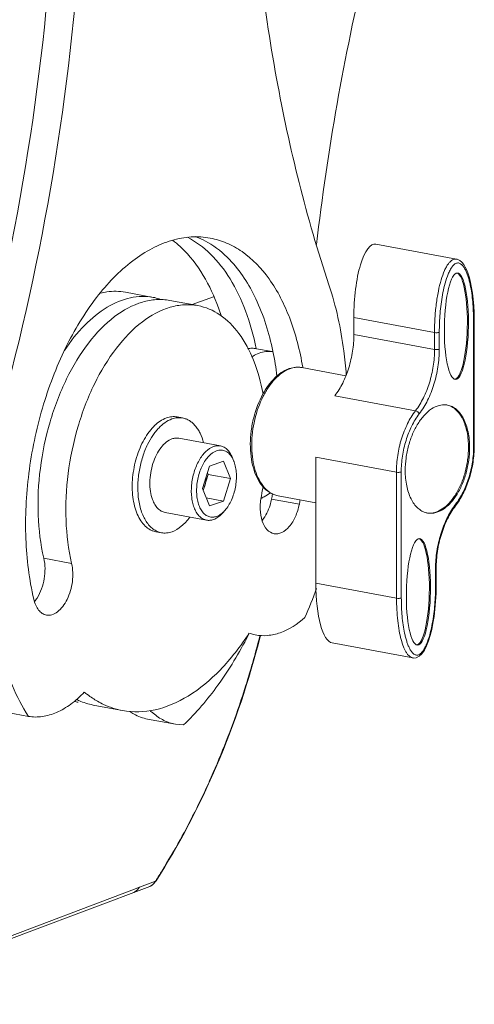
# Model space of a CAD drawing. Header units: millimetres. Extents: x 29170 to 33192, y 579 to 3108.
# Tile 111 of 256: x 30489 to 30556, y 2247 to 2390. Entities that reach past the tile are written whole.
import ezdxf

# ---------------------------------------------------------------- set-up
doc = ezdxf.new("R2010")
doc.units = ezdxf.units.MM
doc.layers.add('细实线', color=7, linetype='Continuous', lineweight=13)

msp = doc.modelspace()

# ---------------------------------------------------------------- linework, layer by layer
at = {"layer": '细实线'}
for p, q in [((30553.032, 2355.468), (30541.283, 2357.648)), ((30508.871, 2349.9), (30504.819, 2350.651)), ((30514.517, 2348.852), (30517.62, 2349.961)), ((30515.353, 2348.697), (30511.302, 2349.448)), ((30538.078, 2346.954), (30549.827, 2344.773)), ((30538.081, 2344.494), (30538.078, 2346.954)), ((30555.525, 2328.226), (30555.507, 2346.583)), ((30555.62, 2328.302), (30555.602, 2346.659)), ((30549.83, 2342.314), (30538.081, 2344.494)), ((30549.827, 2344.773), (30549.83, 2342.314)), ((30550.525, 2344.803), (30550.528, 2342.344)), ((30523.898, 2342.419), (30526.201, 2341.991)), ((30526.285, 2342.065), (30526.296, 2342.015)), ((30529.728, 2339.71), (30529.743, 2339.711)), ((30536.913, 2338.478), (30530.512, 2339.666)), ((30547.054, 2333.37), (30535.305, 2335.55)), ((30513.153, 2332.323), (30512.342, 2332.474)), ((30518.642, 2328.253), (30512.605, 2329.374)), ((30519.096, 2326.024), (30517.066, 2325.299)), ((30520.114, 2323.489), (30519.096, 2326.024)), ((30520.635, 2325.947), (30520.473, 2326.383)), ((30544.278, 2324.426), (30532.529, 2326.606)), ((30532.529, 2326.606), (30532.547, 2308.249)), ((30517.066, 2325.299), (30516.054, 2322.037)), ((30516.873, 2324.09), (30516.157, 2321.782)), ((30516.77, 2324.346), (30516.873, 2324.09)), ((30520.114, 2323.489), (30516.873, 2324.09)), ((30544.278, 2324.426), (30544.296, 2306.068)), ((30544.976, 2324.456), (30544.994, 2306.098)), ((30519.102, 2320.227), (30520.114, 2323.489)), ((30516.054, 2322.037), (30517.072, 2319.502)), ((30519.102, 2320.227), (30516.594, 2320.693)), ((30517.072, 2319.502), (30519.102, 2320.227)), ((30526.09, 2320.508), (30530.142, 2319.756)), ((30527.045, 2320.985), (30532.536, 2319.966)), ((30516.635, 2317.438), (30510.598, 2318.558)), ((30519.323, 2318.876), (30519.015, 2318.527)), ((30510.051, 2315.609), (30509.241, 2315.759)), ((30492.935, 2311.879), (30496.986, 2311.128)), ((30549.976, 2307.878), (30549.973, 2310.338)), ((30550.071, 2307.954), (30550.068, 2310.414)), ((30532.547, 2308.249), (30544.296, 2306.068)), ((30550.051, 2306.785), (30550.071, 2307.954)), ((30522.805, 2300.958), (30523.732, 2300.715)), ((30524.464, 2300.559), (30524.443, 2300.474)), ((30534.91, 2299.544), (30546.659, 2297.364)), ((30486.629, 2289.599), (30490.68, 2288.847)), ((30500.355, 2290.456), (30504.406, 2289.704)), ((30508.056, 2288.459), (30512.107, 2287.707)), ((30512.104, 2287.708), (30513.278, 2287.599)), ((30506.863, 2263.949), (30505.767, 2263.535)), ((30508.055, 2264.399), (30506.863, 2263.949)), ((30509.191, 2264.828), (30508.055, 2264.399)), ((30508.356, 2264.07), (30508.803, 2264.339)), ((30508.803, 2264.339), (30509.278, 2264.893)), ((30509.191, 2264.828), (30509.244, 2264.911)), ((30509.278, 2264.893), (30509.278, 2264.893)), ((30505.767, 2263.535), (30463.011, 2247.392))]:
    msp.add_line(p, q, dxfattribs=at)
for points in [[(30555.602, 2346.659), (30555.586, 2347.655), (30555.536, 2348.677), (30555.459, 2349.62), (30555.356, 2350.494), (30555.229, 2351.306), (30555.079, 2352.057), (30554.91, 2352.735), (30554.725, 2353.333), (30554.526, 2353.853), (30554.311, 2354.303), (30554.076, 2354.69), (30553.812, 2355.014), (30553.503, 2355.273), (30553.131, 2355.445), (30553.033, 2355.468)], [(30546.653, 2297.365), (30546.721, 2297.354), (30547.168, 2297.386), (30547.605, 2297.599), (30548, 2297.976), (30548.356, 2298.496), (30548.674, 2299.131), (30548.955, 2299.856), (30549.202, 2300.655), (30549.419, 2301.517), (30549.605, 2302.44), (30549.763, 2303.423), (30549.892, 2304.472), (30549.99, 2305.59), (30550.051, 2306.785)], [(30462.824, 2246.898), (30490.777, 2257.441), (30508.356, 2264.071)]]:
    msp.add_lwpolyline(points, dxfattribs=at)
for centre, radius, start, end in [((30144.637, 2426.168), 350.329, 345.00707, 356.94037), ((30148.617, 2425.43), 350.401, 345.00781, 356.85197), ((30882.266, 2316.909), 351.983, 166.6152, 173.36511), ((30507.398, 2341.977), 8.059, 72.96945, 79.47771), ((30525.684, 2338.496), 3.531, 79.48924, 81.57202), ((30483.115, 2333.14), 44.083, 6.86828, 11.61418), ((30530.034, 2335.486), 4.254, 107.41663, 109.67474), ((30530.153, 2335.633), 4.111, 109.67579, 111.75073), ((30551.241, 2331.677), 2.572, 79.48543, 83.12664), ((30540.808, 2328.287), 14.811, 359.75112, 0.05686), ((30511.37, 2324.009), 5.232, 342.77473, 357.32123), ((30481.453, 2329.558), 44, 348.7872, 350.63481), ((30465.747, 2332.472), 61.518, 348.7862, 349.50363), ((30522.604, 2325.313), 5.092, 292.76906, 294.89613), ((30469.817, 2331.716), 61.499, 348.78613, 349.38486), ((30561.197, 2313.419), 10.442, 142.65709, 143.68633), ((30549.259, 2320.999), 2.567, 255.85798, 259.48231), ((30545.011, 2325.534), 9.907, 322.65727, 323.74612), ((30565.869, 2310.354), 15.896, 179.77235, 180.05688), ((30466.15, 2331.258), 70.604, 336.62267, 340.33141), ((30394.892, 2333.356), 133.587, 342.75757, 345.77633), ((30466.732, 2329.235), 62.836, 332.90586, 333.11639), ((30398.384, 2332.276), 129.932, 340.95139, 342.75626), ((30499.979, 2301.978), 11.26, 256.49068, 259.48909), ((30514.518, 2295.982), 8.76, 225.99099, 229.73676), ((30404.447, 2330.092), 123.487, 335.74789, 340.99106), ((30408.986, 2328.071), 118.519, 333.65133, 335.73747), ((30414.177, 2325.419), 112.691, 328.38755, 333.68807), ((30417.23, 2323.569), 109.121, 327.48293, 328.37431)]:
    msp.add_arc(centre, radius, start, end, dxfattribs=at)
for centre, major_axis, ratio, start_param, end_param in [((30540.862, 2347.949), (0.3, 9.713), 0.2849456, -0.0437965, 1.682215), ((30552.854, 2345.723), (0.142, 7.755), 0.2259758, 3.1581147, 6.1919612), ((30547.323, 2307.018), (0.142, 7.755), 0.2259758, 3.1581147, 6.1919612), ((30535.331, 2309.244), (0.3, 9.713), 0.2849456, -4.6009703, -3.1853891)]:
    msp.add_ellipse(centre, major_axis=major_axis, ratio=ratio, start_param=start_param, end_param=end_param, dxfattribs=at)
for centre in [(30553.016, 2345.693), (30547.485, 2306.988)]:
    msp.add_ellipse(centre, major_axis=(0.142, 7.755), ratio=0.2259758, dxfattribs=at)
for points, knots in [([(30522.921, 2414.92), (30523.566, 2403.819), (30526.004, 2382.44), (30531.18, 2361.525), (30534.454, 2351.715)], [0, 0, 0, 0, 0.5181085, 1, 1, 1, 1]), ([(30491.464, 2305.932), (30490.792, 2308.812), (30490.051, 2314.946), (30490.515, 2324.344), (30492.463, 2333.729), (30495.756, 2342.412), (30500.15, 2349.76), (30504.678, 2354.537), (30508.595, 2357.082), (30511.477, 2358.28), (30514.366, 2358.809), (30516.27, 2358.697), (30517.179, 2358.528)], [0, 0, 0, 0, 0.134961, 0.2799471, 0.4277327, 0.5706279, 0.70173, 0.8162945, 0.8670937, 0.91396, 0.9578075, 1, 1, 1, 1]), ([(30513.85, 2358.65), (30515.078, 2358.021), (30517.452, 2356.241), (30520.296, 2352.525), (30522.514, 2347.823), (30523.488, 2344.305), (30523.872, 2342.433)], [0, 0, 0, 0, 0.2106625, 0.4450589, 0.7082096, 1, 1, 1, 1]), ([(30514.965, 2358.775), (30515.126, 2358.716), (30515.769, 2358.464), (30516.391, 2358.154), (30516.841, 2357.894)], [0, 0, 0, 0, 0.2474593, 1, 1, 1, 1]), ([(30517.179, 2358.528), (30517.993, 2358.377), (30519.617, 2357.883), (30522.73, 2356.138), (30526.155, 2352.514), (30529.082, 2346.658), (30530.228, 2342.144), (30530.636, 2339.713)], [0, 0, 0, 0, 0.1013071, 0.2058345, 0.4339694, 0.6983043, 1, 1, 1, 1]), ([(30511.659, 2358.237), (30512.449, 2357.646), (30515.716, 2354.608), (30517.733, 2350.44), (30518.785, 2347.159)], [0, 0, 0, 0, 0.2226958, 1, 1, 1, 1]), ([(30516.841, 2357.894), (30517.998, 2357.224), (30520.849, 2354.898), (30524.273, 2349.475), (30525.742, 2344.687), (30526.285, 2342.065)], [0, 0, 0, 0, 0.212221, 0.575082, 1, 1, 1, 1]), ([(30553.032, 2355.467), (30552.934, 2355.486), (30552.721, 2355.485), (30552.409, 2355.357), (30552.108, 2355.119), (30551.817, 2354.778), (30551.537, 2354.334), (30551.157, 2353.567), (30550.742, 2352.382), (30550.348, 2350.737), (30550.051, 2348.865), (30549.868, 2346.852), (30549.826, 2345.471), (30549.827, 2344.773)], [0, 0, 0, 0, 0.0253655, 0.0526331, 0.0843974, 0.1221186, 0.1664929, 0.2177617, 0.3399403, 0.4852787, 0.648291, 0.8223169, 1, 1, 1, 1]), ([(30555.507, 2346.583), (30555.506, 2347.029), (30555.487, 2347.913), (30555.403, 2349.222), (30555.258, 2350.494), (30555.08, 2351.522), (30554.896, 2352.311), (30554.736, 2352.873), (30554.551, 2353.405), (30554.336, 2353.896), (30554.086, 2354.331), (30553.833, 2354.636), (30553.599, 2354.811), (30553.411, 2354.896), (30553.207, 2354.923), (30552.996, 2354.88), (30552.791, 2354.768), (30552.521, 2354.534), (30552.228, 2354.133), (30551.937, 2353.575), (30551.599, 2352.747), (30551.271, 2351.647), (30550.98, 2350.29), (30550.769, 2348.914), (30550.579, 2347.087), (30550.524, 2345.713), (30550.525, 2344.803)], [0, 0, 0, 0, 0.0672262, 0.1332255, 0.1976854, 0.2601322, 0.2903802, 0.3197924, 0.3481668, 0.3752172, 0.4005415, 0.423633, 0.4342704, 0.4443865, 0.454342, 0.4647698, 0.4763048, 0.4892029, 0.5183602, 0.5504056, 0.5839574, 0.6530501, 0.7230707, 0.7931133, 0.8627709, 1, 1, 1, 1]), ([(30536.975, 2338.602), (30536.888, 2339.77), (30536.435, 2344.203), (30535.494, 2348.597), (30534.454, 2351.715)], [0, 0, 0, 0, 0.262643, 1, 1, 1, 1]), ([(30495.928, 2342.165), (30496.804, 2343.484), (30498.657, 2345.838), (30501.922, 2348.532), (30505.39, 2350.029), (30507.784, 2350.101), (30508.87, 2349.9)], [0, 0, 0, 0, 0.2988808, 0.5617927, 0.7913658, 1, 1, 1, 1]), ([(30501.207, 2350.52), (30501.51, 2350.595), (30502.697, 2350.83), (30503.936, 2350.815), (30504.819, 2350.651)], [0, 0, 0, 0, 0.2575997, 1, 1, 1, 1]), ([(30492.935, 2311.879), (30492.455, 2313.936), (30491.925, 2318.317), (30492.257, 2325.03), (30493.649, 2331.734), (30495.998, 2337.935), (30499.143, 2343.186), (30502.865, 2347.124), (30506.447, 2349.127), (30509.292, 2349.649), (30510.652, 2349.569), (30511.302, 2349.448)], [0, 0, 0, 0, 0.135016, 0.2800554, 0.4279007, 0.5708524, 0.7020085, 0.8166225, 0.9139246, 0.9577906, 1, 1, 1, 1]), ([(30496.986, 2311.128), (30496.506, 2313.185), (30495.977, 2317.566), (30496.309, 2324.278), (30497.7, 2330.982), (30500.05, 2337.183), (30503.194, 2342.435), (30506.917, 2346.372), (30510.498, 2348.375), (30513.343, 2348.897), (30514.704, 2348.817), (30515.353, 2348.697)], [0, 0, 0, 0, 0.135016, 0.2800554, 0.4279007, 0.5708524, 0.7020085, 0.8166225, 0.9139246, 0.9577906, 1, 1, 1, 1]), ([(30515.353, 2348.697), (30516.495, 2348.485), (30518.822, 2347.477), (30521.612, 2344.596), (30523.707, 2340.596), (30524.551, 2337.504), (30524.863, 2335.837)], [0, 0, 0, 0, 0.2062373, 0.4350309, 0.6990393, 1, 1, 1, 1]), ([(30555.507, 2346.583), (30555.532, 2346.592), (30555.57, 2346.607), (30555.602, 2346.644), (30555.602, 2346.659)], [0, 0, 0, 0, 0.6292326, 1, 1, 1, 1]), ([(30535.305, 2335.55), (30535.749, 2336.132), (30536.543, 2337.45), (30537.406, 2339.649), (30537.951, 2342.033), (30538.081, 2343.677), (30538.081, 2344.494)], [0, 0, 0, 0, 0.2310231, 0.4819886, 0.7422906, 1, 1, 1, 1]), ([(30550.525, 2344.803), (30550.479, 2344.787), (30550.371, 2344.763), (30550.137, 2344.743), (30549.949, 2344.751), (30549.827, 2344.773)], [0, 0, 0, 0, 0.2089417, 0.4700234, 1, 1, 1, 1]), ([(30523.898, 2342.419), (30523.685, 2342.458), (30523.246, 2342.498), (30522.808, 2342.458), (30522.59, 2342.42)], [0, 0, 0, 0, 0.4944393, 1, 1, 1, 1]), ([(30524.311, 2341.78), (30524.217, 2341.746), (30523.829, 2341.594), (30523.461, 2341.393), (30523.195, 2341.221)], [0, 0, 0, 0, 0.2408982, 1, 1, 1, 1]), ([(30526.202, 2341.989), (30525.894, 2342.034), (30525.247, 2342.043), (30524.619, 2341.89), (30524.311, 2341.78)], [0, 0, 0, 0, 0.4878157, 1, 1, 1, 1]), ([(30549.83, 2342.314), (30549.83, 2341.497), (30549.7, 2339.853), (30549.155, 2337.469), (30548.292, 2335.27), (30547.498, 2333.952), (30547.054, 2333.37)], [0, 0, 0, 0, 0.2577154, 0.5180115, 0.7689712, 1, 1, 1, 1]), ([(30550.528, 2342.344), (30550.529, 2341.484), (30550.392, 2339.753), (30549.818, 2337.243), (30548.909, 2334.929), (30548.073, 2333.542), (30547.606, 2332.929)], [0, 0, 0, 0, 0.2577145, 0.5180115, 0.7689721, 1, 1, 1, 1]), ([(30550.528, 2342.344), (30550.482, 2342.327), (30550.373, 2342.304), (30550.139, 2342.283), (30549.952, 2342.291), (30549.83, 2342.314)], [0, 0, 0, 0, 0.2089671, 0.4700285, 1, 1, 1, 1]), ([(30528.601, 2339.492), (30527.834, 2339.218), (30526.75, 2338.445), (30525.596, 2337.087), (30525.078, 2336.265), (30524.836, 2335.825)], [0, 0, 0, 0, 0.4570874, 0.7182286, 1, 1, 1, 1]), ([(30524.87, 2335.479), (30525.11, 2335.953), (30525.627, 2336.841), (30526.773, 2338.295), (30527.857, 2339.143), (30528.63, 2339.451)], [0, 0, 0, 0, 0.2869929, 0.551051, 1, 1, 1, 1]), ([(30528.76, 2339.545), (30529.045, 2339.634), (30529.63, 2339.751), (30530.226, 2339.719), (30530.512, 2339.666)], [0, 0, 0, 0, 0.5068825, 1, 1, 1, 1]), ([(30528.769, 2339.504), (30528.849, 2339.532), (30529.16, 2339.633), (30529.486, 2339.693), (30529.728, 2339.71)], [0, 0, 0, 0, 0.2573144, 1, 1, 1, 1]), ([(30529.743, 2339.711), (30529.808, 2339.715), (30530.065, 2339.724), (30530.323, 2339.701), (30530.512, 2339.666)], [0, 0, 0, 0, 0.2525918, 1, 1, 1, 1]), ([(30524.836, 2335.825), (30524.239, 2334.737), (30523.568, 2332.947), (30523.098, 2330.467), (30522.965, 2328.576), (30523.065, 2326.753), (30523.482, 2324.619), (30524.15, 2323.139), (30524.788, 2322.378)], [0, 0, 0, 0, 0.2642146, 0.4013754, 0.5367724, 0.6668246, 0.7885641, 1, 1, 1, 1]), ([(30524.804, 2322.485), (30524.535, 2322.843), (30524.058, 2323.673), (30523.565, 2325.092), (30523.267, 2326.705), (30523.144, 2329.07), (30523.518, 2332.089), (30524.329, 2334.406), (30524.87, 2335.479)], [0, 0, 0, 0, 0.0992969, 0.2101803, 0.3316531, 0.4615299, 0.733775, 1, 1, 1, 1]), ([(30487.091, 2334.786), (30485.972, 2330.608), (30484.442, 2322.178), (30484.233, 2309.746), (30486.107, 2298.437), (30488.897, 2291.682), (30490.68, 2288.847)], [0, 0, 0, 0, 0.2751013, 0.5420996, 0.7869668, 1, 1, 1, 1]), ([(30551.549, 2334.231), (30551.194, 2334.274), (30550.42, 2334.201), (30549.317, 2333.657), (30548.285, 2332.738), (30547.363, 2331.494), (30546.592, 2329.987), (30546.011, 2328.293), (30545.647, 2326.498), (30545.562, 2325.273), (30545.562, 2324.665)], [0, 0, 0, 0, 0.086742, 0.1831928, 0.2938031, 0.4191074, 0.5568463, 0.7029906, 0.8525002, 1, 1, 1, 1]), ([(30554.777, 2328.047), (30554.776, 2328.796), (30554.653, 2330.21), (30554.139, 2331.853), (30553.516, 2332.906), (30552.985, 2333.516), (30552.382, 2333.963), (30551.933, 2334.145), (30551.707, 2334.202)], [0, 0, 0, 0, 0.3064941, 0.5764882, 0.6956723, 0.8045429, 0.9049246, 1, 1, 1, 1]), ([(30554.939, 2328.016), (30554.938, 2328.787), (30554.808, 2330.236), (30554.265, 2331.916), (30553.607, 2332.976), (30553.048, 2333.578), (30552.413, 2334.005), (30551.944, 2334.163), (30551.711, 2334.206)], [0, 0, 0, 0, 0.3082425, 0.5783084, 0.6969296, 0.805051, 0.9048568, 1, 1, 1, 1]), ([(30547.054, 2333.37), (30546.61, 2332.788), (30545.816, 2331.47), (30544.953, 2329.271), (30544.407, 2326.887), (30544.277, 2325.243), (30544.278, 2324.426)], [0, 0, 0, 0, 0.2310288, 0.4819885, 0.7422846, 1, 1, 1, 1]), ([(30547.606, 2332.929), (30547.185, 2332.377), (30546.433, 2331.129), (30545.615, 2329.046), (30545.099, 2326.787), (30544.975, 2325.229), (30544.976, 2324.456)], [0, 0, 0, 0, 0.2310286, 0.4819885, 0.7422847, 1, 1, 1, 1]), ([(30547.606, 2332.929), (30547.561, 2333.04), (30547.395, 2333.229), (30547.174, 2333.348), (30547.054, 2333.37)], [0, 0, 0, 0, 0.4943862, 1, 1, 1, 1]), ([(30509.241, 2315.759), (30509.102, 2315.785), (30508.824, 2315.859), (30508.284, 2316.098), (30507.65, 2316.57), (30507.013, 2317.358), (30506.497, 2318.348), (30506.114, 2319.511), (30505.875, 2320.812), (30505.785, 2322.212), (30505.848, 2323.671), (30506.061, 2325.143), (30506.418, 2326.584), (30506.908, 2327.95), (30507.516, 2329.199), (30508.118, 2330.13), (30508.646, 2330.781), (30509.391, 2331.567), (30510.139, 2332.098), (30510.783, 2332.329)], [0, 0, 0, 0, 0.021598, 0.0435451, 0.0896231, 0.14032, 0.1966311, 0.2586905, 0.3259781, 0.3975065, 0.4719707, 0.5478692, 0.6236101, 0.6976117, 0.7684021, 0.8347282, 0.8659376, 0.8957284, 1, 1, 1, 1]), ([(30508.054, 2328.475), (30508.277, 2328.926), (30508.645, 2329.57), (30509.217, 2330.348), (30510.027, 2331.28), (30510.863, 2331.917), (30511.594, 2332.179)], [0, 0, 0, 0, 0.2889262, 0.4247182, 0.5539741, 1, 1, 1, 1]), ([(30510.783, 2332.329), (30511.037, 2332.42), (30511.556, 2332.542), (30512.09, 2332.521), (30512.342, 2332.474)], [0, 0, 0, 0, 0.5123252, 1, 1, 1, 1]), ([(30511.594, 2332.179), (30511.848, 2332.269), (30512.366, 2332.392), (30512.9, 2332.37), (30513.153, 2332.323)], [0, 0, 0, 0, 0.5123252, 1, 1, 1, 1]), ([(30513.153, 2332.323), (30513.324, 2332.292), (30513.665, 2332.194), (30514.148, 2331.949), (30514.599, 2331.611), (30515.014, 2331.184), (30515.387, 2330.674), (30515.839, 2329.866), (30516.083, 2329.189), (30516.211, 2328.716)], [0, 0, 0, 0, 0.1049079, 0.2123408, 0.3245439, 0.4432871, 0.5697887, 0.7047302, 1, 1, 1, 1]), ([(30506.696, 2320.801), (30506.625, 2321.439), (30506.586, 2322.755), (30506.802, 2324.731), (30507.279, 2326.666), (30507.768, 2327.895), (30508.054, 2328.475)], [0, 0, 0, 0, 0.2443141, 0.4988274, 0.7539444, 1, 1, 1, 1]), ([(30508.765, 2320.436), (30508.625, 2320.814), (30508.425, 2321.644), (30508.345, 2322.96), (30508.471, 2324.341), (30508.795, 2325.698), (30509.296, 2326.945), (30509.945, 2328.005), (30510.702, 2328.813), (30511.299, 2329.174), (30511.597, 2329.28)], [0, 0, 0, 0, 0.1208094, 0.2538206, 0.3938935, 0.5348842, 0.6705255, 0.7952899, 0.9053745, 1, 1, 1, 1]), ([(30511.597, 2329.28), (30511.761, 2329.339), (30512.096, 2329.418), (30512.442, 2329.404), (30512.605, 2329.374)], [0, 0, 0, 0, 0.512322, 1, 1, 1, 1]), ([(30518.642, 2328.253), (30518.478, 2328.284), (30518.133, 2328.298), (30517.798, 2328.219), (30517.633, 2328.16)], [0, 0, 0, 0, 0.4876787, 1, 1, 1, 1]), ([(30555.525, 2328.226), (30555.55, 2328.235), (30555.588, 2328.249), (30555.62, 2328.286), (30555.62, 2328.302)], [0, 0, 0, 0, 0.6296511, 1, 1, 1, 1]), ([(30517.633, 2328.16), (30517.216, 2328.011), (30516.621, 2327.588), (30515.978, 2326.844), (30515.519, 2326.135), (30515.125, 2325.326), (30514.7, 2324.139), (30514.395, 2322.581), (30514.4, 2321.019), (30514.612, 2319.866), (30514.859, 2319.114), (30515.193, 2318.473), (30515.606, 2317.963), (30516.089, 2317.602), (30516.454, 2317.472), (30516.635, 2317.438)], [0, 0, 0, 0, 0.1043309, 0.1653199, 0.2316844, 0.3025157, 0.3765599, 0.5280967, 0.6739606, 0.7412871, 0.8033824, 0.8597261, 0.9104525, 0.9565573, 1, 1, 1, 1]), ([(30518.079, 2327.546), (30517.657, 2327.395), (30517.062, 2326.943), (30516.438, 2326.156), (30516.004, 2325.403), (30515.649, 2324.553), (30515.384, 2323.636), (30515.221, 2322.686), (30515.165, 2321.74), (30515.218, 2320.831), (30515.379, 2319.994), (30515.642, 2319.259), (30515.999, 2318.653), (30516.443, 2318.197), (30516.963, 2317.918), (30517.533, 2317.837), (30517.908, 2317.916), (30518.089, 2317.98)], [0, 0, 0, 0, 0.1086404, 0.1730825, 0.2433822, 0.3181895, 0.3957488, 0.4740824, 0.5511528, 0.6250208, 0.6940103, 0.7569011, 0.813168, 0.8632866, 0.9090314, 0.953436, 1, 1, 1, 1]), ([(30520.45, 2326.371), (30520.326, 2326.615), (30520.041, 2327.052), (30519.538, 2327.452), (30519.101, 2327.617), (30518.647, 2327.685), (30518.298, 2327.624), (30518.079, 2327.546)], [0, 0, 0, 0, 0.2828114, 0.5300419, 0.6462024, 0.7612053, 1, 1, 1, 1]), ([(30520.473, 2326.383), (30520.381, 2326.63), (30520.17, 2327.086), (30519.742, 2327.663), (30519.23, 2328.071), (30518.837, 2328.217), (30518.642, 2328.253)], [0, 0, 0, 0, 0.2898118, 0.5489146, 0.7820737, 1, 1, 1, 1]), ([(30548.791, 2318.475), (30548.966, 2318.442), (30549.331, 2318.414), (30550.091, 2318.51), (30551.063, 2318.939), (30552.123, 2319.839), (30553.074, 2321.081), (30553.871, 2322.601), (30554.473, 2324.321), (30554.851, 2326.148), (30554.94, 2327.397), (30554.939, 2328.016)], [0, 0, 0, 0, 0.0428343, 0.0868906, 0.1823267, 0.2919662, 0.4167601, 0.5545577, 0.7012481, 0.8516008, 1, 1, 1, 1]), ([(30548.813, 2318.478), (30549.168, 2318.438), (30549.941, 2318.517), (30551.039, 2319.067), (30552.068, 2319.988), (30552.985, 2321.233), (30553.752, 2322.738), (30554.331, 2324.429), (30554.692, 2326.218), (30554.778, 2327.44), (30554.777, 2328.047)], [0, 0, 0, 0, 0.0867912, 0.1833821, 0.2941182, 0.419482, 0.5572009, 0.7032576, 0.8526365, 1, 1, 1, 1]), ([(30552.895, 2319.753), (30553.316, 2320.304), (30554.068, 2321.553), (30554.886, 2323.636), (30555.403, 2325.894), (30555.526, 2327.452), (30555.525, 2328.226)], [0, 0, 0, 0, 0.2310286, 0.4819885, 0.7422847, 1, 1, 1, 1]), ([(30555.62, 2328.223), (30555.616, 2327.447), (30555.489, 2325.887), (30554.974, 2323.62), (30554.163, 2321.516), (30553.418, 2320.245), (30553, 2319.675)], [0, 0, 0, 0, 0.2566709, 0.5156268, 0.7664291, 1, 1, 1, 1]), ([(30519.323, 2318.876), (30519.51, 2319.088), (30519.858, 2319.566), (30520.439, 2320.672), (30520.912, 2322.238), (30521.033, 2323.87), (30520.887, 2325.11), (30520.733, 2325.682), (30520.635, 2325.946)], [0, 0, 0, 0, 0.1132639, 0.2363609, 0.4999942, 0.7636306, 0.8867313, 1, 1, 1, 1]), ([(30520.635, 2325.946), (30520.621, 2325.983), (30520.565, 2326.127), (30520.502, 2326.268), (30520.45, 2326.371)], [0, 0, 0, 0, 0.2563252, 1, 1, 1, 1]), ([(30544.976, 2324.456), (30544.93, 2324.439), (30544.821, 2324.416), (30544.588, 2324.395), (30544.4, 2324.403), (30544.278, 2324.426)], [0, 0, 0, 0, 0.2089671, 0.4700285, 1, 1, 1, 1]), ([(30545.562, 2324.665), (30545.563, 2323.915), (30545.686, 2322.502), (30546.2, 2320.858), (30546.823, 2319.805), (30547.354, 2319.195), (30547.957, 2318.748), (30548.407, 2318.567), (30548.632, 2318.51)], [0, 0, 0, 0, 0.3064936, 0.5764906, 0.6956732, 0.8045427, 0.904924, 1, 1, 1, 1]), ([(30516.367, 2322.459), (30516.351, 2322.406), (30516.283, 2322.199), (30516.201, 2321.996), (30516.132, 2321.849)], [0, 0, 0, 0, 0.2542265, 1, 1, 1, 1]), ([(30524.748, 2320.695), (30524.848, 2320.741), (30525.259, 2320.948), (30525.643, 2321.204), (30525.919, 2321.419)], [0, 0, 0, 0, 0.2400845, 1, 1, 1, 1]), ([(30524.788, 2322.378), (30525.085, 2322.024), (30525.761, 2321.407), (30526.617, 2321.064), (30527.045, 2320.985)], [0, 0, 0, 0, 0.5149199, 1, 1, 1, 1]), ([(30527.045, 2320.985), (30526.834, 2321.024), (30526.411, 2321.15), (30525.601, 2321.59), (30525.094, 2322.101), (30524.804, 2322.485)], [0, 0, 0, 0, 0.2345888, 0.4760537, 1, 1, 1, 1]), ([(30510.051, 2315.609), (30509.837, 2315.648), (30509.41, 2315.782), (30508.818, 2316.135), (30508.282, 2316.63), (30507.809, 2317.256), (30507.407, 2318.002), (30506.958, 2319.175), (30506.77, 2320.137), (30506.696, 2320.801)], [0, 0, 0, 0, 0.0990597, 0.2017767, 0.3112023, 0.4294349, 0.5575775, 0.6958594, 1, 1, 1, 1]), ([(30510.599, 2318.558), (30510.403, 2318.595), (30510.009, 2318.741), (30509.496, 2319.152), (30509.068, 2319.73), (30508.857, 2320.188), (30508.765, 2320.436)], [0, 0, 0, 0, 0.217822, 0.4509361, 0.7100769, 1, 1, 1, 1]), ([(30526.464, 2315.463), (30526.082, 2315.534), (30525.292, 2316.045), (30524.637, 2317.393), (30524.375, 2319.113), (30524.486, 2320.362), (30524.613, 2321.002)], [0, 0, 0, 0, 0.1839478, 0.4123588, 0.6912208, 1, 1, 1, 1]), ([(30526.09, 2320.508), (30526.032, 2320.215), (30525.757, 2319.126), (30525.268, 2318.075), (30524.759, 2317.424)], [0, 0, 0, 0, 0.265524, 1, 1, 1, 1]), ([(30530.142, 2319.756), (30530.019, 2319.137), (30529.661, 2317.98), (30528.802, 2316.536), (30527.726, 2315.569), (30526.835, 2315.394), (30526.464, 2315.463)], [0, 0, 0, 0, 0.3094463, 0.5873068, 0.815128, 1, 1, 1, 1]), ([(30552.895, 2319.753), (30552.912, 2319.712), (30552.932, 2319.634), (30552.909, 2319.553), (30552.888, 2319.525)], [0, 0, 0, 0, 0.5529914, 1, 1, 1, 1]), ([(30517.644, 2317.532), (30517.765, 2317.575), (30518.285, 2317.811), (30518.724, 2318.198), (30519.015, 2318.527)], [0, 0, 0, 0, 0.227157, 1, 1, 1, 1]), ([(30518.089, 2317.98), (30518.167, 2318.008), (30518.496, 2318.148), (30518.791, 2318.36), (30518.994, 2318.543)], [0, 0, 0, 0, 0.2333608, 1, 1, 1, 1]), ([(30518.994, 2318.543), (30519.022, 2318.568), (30519.137, 2318.675), (30519.245, 2318.788), (30519.323, 2318.876)], [0, 0, 0, 0, 0.2436683, 1, 1, 1, 1]), ([(30549.973, 2310.417), (30549.977, 2311.252), (30550.114, 2312.933), (30550.667, 2315.373), (30551.538, 2317.632), (30552.336, 2318.995), (30552.783, 2319.603)], [0, 0, 0, 0, 0.2572142, 0.5168953, 0.767837, 1, 1, 1, 1]), ([(30550.068, 2310.414), (30550.067, 2311.247), (30550.2, 2312.926), (30550.756, 2315.359), (30551.633, 2317.596), (30552.438, 2318.935), (30552.888, 2319.525)], [0, 0, 0, 0, 0.2582794, 0.5193166, 0.7704255, 1, 1, 1, 1]), ([(30514.203, 2317.882), (30514.015, 2317.626), (30513.627, 2317.151), (30512.81, 2316.369), (30512.1, 2315.928), (30511.61, 2315.753)], [0, 0, 0, 0, 0.2801663, 0.5403177, 1, 1, 1, 1]), ([(30516.635, 2317.438), (30516.798, 2317.408), (30517.144, 2317.394), (30517.479, 2317.473), (30517.644, 2317.532)], [0, 0, 0, 0, 0.4876724, 1, 1, 1, 1]), ([(30511.61, 2315.753), (30511.356, 2315.663), (30510.838, 2315.54), (30510.304, 2315.562), (30510.051, 2315.609)], [0, 0, 0, 0, 0.5123252, 1, 1, 1, 1]), ([(30492.935, 2311.879), (30493.16, 2310.916), (30493.142, 2308.87), (30492.486, 2306.938), (30491.96, 2306.085)], [0, 0, 0, 0, 0.4968261, 1, 1, 1, 1]), ([(30496.986, 2311.128), (30497.185, 2310.277), (30497.213, 2308.457), (30496.61, 2306.314), (30495.746, 2304.867), (30494.999, 2304.08), (30494.173, 2303.612), (30493.577, 2303.565), (30493.314, 2303.614)], [0, 0, 0, 0, 0.2797174, 0.5702978, 0.7017981, 0.8167211, 0.9142917, 1, 1, 1, 1]), ([(30549.973, 2310.338), (30549.998, 2310.347), (30550.037, 2310.361), (30550.068, 2310.398), (30550.068, 2310.414)], [0, 0, 0, 0, 0.6296511, 1, 1, 1, 1]), ([(30544.994, 2306.098), (30544.995, 2305.652), (30545.014, 2304.768), (30545.098, 2303.459), (30545.243, 2302.187), (30545.421, 2301.159), (30545.605, 2300.37), (30545.765, 2299.808), (30545.95, 2299.277), (30546.165, 2298.785), (30546.416, 2298.35), (30546.668, 2298.045), (30546.902, 2297.87), (30547.09, 2297.786), (30547.294, 2297.759), (30547.505, 2297.802), (30547.711, 2297.913), (30547.98, 2298.148), (30548.273, 2298.549), (30548.565, 2299.106), (30548.902, 2299.934), (30549.23, 2301.034), (30549.521, 2302.392), (30549.732, 2303.767), (30549.922, 2305.595), (30549.977, 2306.968), (30549.976, 2307.878)], [0, 0, 0, 0, 0.0672262, 0.1332255, 0.1976854, 0.2601322, 0.2903802, 0.3197924, 0.3481668, 0.3752172, 0.4005415, 0.423633, 0.4342704, 0.4443865, 0.454342, 0.4647698, 0.4763048, 0.4892029, 0.5183602, 0.5504056, 0.5839574, 0.6530501, 0.7230707, 0.7931133, 0.8627709, 1, 1, 1, 1]), ([(30549.976, 2307.878), (30550.001, 2307.887), (30550.039, 2307.902), (30550.071, 2307.939), (30550.071, 2307.954)], [0, 0, 0, 0, 0.629233, 1, 1, 1, 1]), ([(30493.314, 2303.614), (30493.1, 2303.653), (30492.664, 2303.834), (30492.129, 2304.349), (30491.714, 2305.07), (30491.535, 2305.63), (30491.464, 2305.932)], [0, 0, 0, 0, 0.2093274, 0.43905, 0.7018776, 1, 1, 1, 1]), ([(30544.994, 2306.098), (30544.948, 2306.081), (30544.84, 2306.058), (30544.606, 2306.038), (30544.418, 2306.046), (30544.296, 2306.068)], [0, 0, 0, 0, 0.2089417, 0.4700234, 1, 1, 1, 1]), ([(30544.296, 2306.068), (30544.297, 2305.507), (30544.326, 2304.411), (30544.451, 2302.825), (30544.657, 2301.37), (30544.934, 2300.089), (30545.229, 2299.159), (30545.506, 2298.534), (30545.841, 2297.923), (30546.257, 2297.442), (30546.654, 2297.365)], [0, 0, 0, 0, 0.1802737, 0.3521576, 0.5107752, 0.6520317, 0.7724736, 0.8242276, 0.8702166, 1, 1, 1, 1]), ([(30523.732, 2300.714), (30524.317, 2300.606), (30525.554, 2300.554), (30528.141, 2301.149), (30529.901, 2302.309), (30530.959, 2303.244)], [0, 0, 0, 0, 0.2261972, 0.4634127, 1, 1, 1, 1]), ([(30504.408, 2289.703), (30505.957, 2289.416), (30509.378, 2289.534), (30514.319, 2291.725), (30518.954, 2295.639), (30521.571, 2299.05), (30522.805, 2300.958)], [0, 0, 0, 0, 0.207757, 0.4370437, 0.7003342, 1, 1, 1, 1]), ([(30524.443, 2300.474), (30522.815, 2294.088), (30518.708, 2281.765), (30512.692, 2270.239), (30509.278, 2264.893)], [0, 0, 0, 0, 0.5095675, 1, 1, 1, 1]), ([(30513.278, 2287.599), (30515.128, 2289.359), (30518.622, 2293.484), (30521.39, 2298.109), (30522.673, 2300.616)], [0, 0, 0, 0, 0.4755828, 1, 1, 1, 1]), ([(30490.68, 2288.847), (30491.348, 2288.734), (30492.774, 2288.726), (30494.9, 2289.367), (30496.976, 2290.61), (30498.226, 2291.747), (30498.833, 2292.39)], [0, 0, 0, 0, 0.220053, 0.4544028, 0.7127979, 1, 1, 1, 1]), ([(30497.661, 2291.314), (30497.877, 2291.214), (30498.747, 2290.845), (30499.662, 2290.584), (30500.356, 2290.455)], [0, 0, 0, 0, 0.2525884, 1, 1, 1, 1]), ([(30498.833, 2292.39), (30498.987, 2292.263), (30499.6, 2291.775), (30500.255, 2291.339), (30500.763, 2291.05)], [0, 0, 0, 0, 0.2547638, 1, 1, 1, 1]), ([(30500.763, 2291.05), (30501.05, 2290.886), (30502.203, 2290.287), (30503.456, 2289.88), (30504.408, 2289.703)], [0, 0, 0, 0, 0.2547206, 1, 1, 1, 1]), ([(30505.447, 2289.559), (30505.648, 2289.421), (30506.452, 2288.922), (30507.361, 2288.588), (30508.052, 2288.46)], [0, 0, 0, 0, 0.2572364, 1, 1, 1, 1]), ([(30508.857, 2289.298), (30509.332, 2288.896), (30510.352, 2288.21), (30511.521, 2287.816), (30512.104, 2287.708)], [0, 0, 0, 0, 0.511827, 1, 1, 1, 1]), ([(30505.913, 2263.149), (30506.009, 2263.185), (30506.387, 2263.366), (30506.695, 2263.681), (30506.863, 2263.949)], [0, 0, 0, 0, 0.244809, 1, 1, 1, 1]), ([(30508.356, 2264.07), (30508.433, 2264.1), (30508.773, 2264.275), (30509.032, 2264.578), (30509.191, 2264.828)], [0, 0, 0, 0, 0.2187263, 1, 1, 1, 1])]:
    msp.add_open_spline(points, degree=3, knots=knots, dxfattribs=at)
for points in [[(30491.96, 2306.085), (30491.85, 2305.906), (30491.731, 2305.732), (30491.601, 2305.567)], [(30509.191, 2264.828), (30509.225, 2264.84), (30509.258, 2264.863), (30509.278, 2264.893)]]:
    msp.add_open_spline(points, degree=3, dxfattribs=at)

doc.saveas('drawing.dxf')
